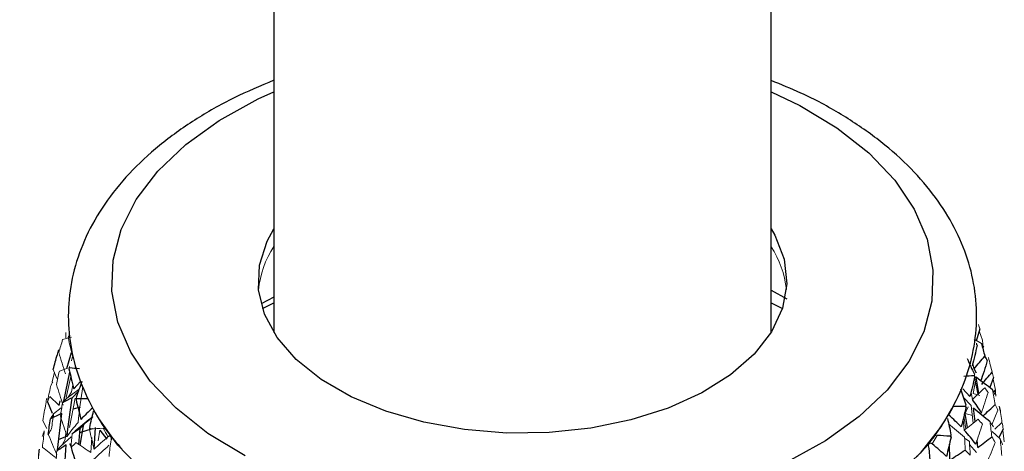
# Paper-space layout '_Isometric' of a CAD drawing. Header units: millimetres. Extents: x -169 to 64, y -14 to 266.
# Tile 16 of 17: x -23 to 22, y 122 to 142. Entities that reach past the tile are written whole.
import ezdxf

# ---------------------------------------------------------------- set-up
doc = ezdxf.new("R2010")
doc.units = ezdxf.units.MM

psp = doc.layouts.new('_Isometric')

# ---------------------------------------------------------------- linework, layer by layer
at = {"color": 7, "linetype": 'Continuous', "lineweight": 25}
for p, q in [((-11.5, 198.583), (-11.5, 127.844)), ((11.5, 127.844), (11.5, 198.583)), ((11.5, 129.796), (12.225, 129.39)), ((-11.5, 129.475), (-12.084, 129.169)), ((-12.02, 128.952), (-11.5, 129.213)), ((11.5, 129.213), (12.02, 128.952)), ((21.155, 128.005), (20.984, 127.446)), ((-21.066, 126.17), (-20.86, 126.918)), ((20.885, 126.169), (20.823, 126.404)), ((20.989, 125.964), (20.885, 126.169)), ((-21.205, 124.666), (-20.932, 126.005)), ((21.108, 125.031), (20.975, 125.771)), ((21.789, 125.757), (21.605, 125.295)), ((-20.442, 125.571), (-20.744, 125.236)), ((20.689, 124.882), (20.358, 125.236)), ((-20.816, 124.824), (-20.518, 125.141)), ((21.793, 125.087), (21.876, 125.183)), ((-21.963, 124.633), (-21.747, 124.107)), ((-21.418, 124.469), (-21.379, 124.681)), ((-20.456, 124.389), (-20.78, 124.292)), ((20.931, 123.721), (20.864, 124.337)), ((-21.504, 122.398), (-21.304, 124.103)), ((20.582, 123.448), (20.478, 124.105)), ((-20.507, 122.663), (-20.459, 123.41)), ((-19.896, 123.396), (-20.475, 123.21)), ((-20.457, 122.629), (-20.289, 123.619)), ((-19.802, 122.448), (-19.737, 123.447)), ((-19.388, 123.417), (-19.275, 123.395)), ((21.844, 123.369), (22.175, 123.674)), ((-21.086, 123.037), (-21.432, 122.903)), ((-19.549, 123.334), (-19.219, 122.907)), ((-19.027, 123.08), (-19.024, 122.877)), ((22.089, 122.921), (21.722, 123.264)), ((22.234, 123.384), (22.029, 122.977)), ((-20.939, 122.712), (-20.855, 122.541)), ((19.769, 121.951), (19.74, 122.677)), ((21.061, 122.533), (21.025, 122.863))]:
    psp.add_line(p, q, dxfattribs=at)
at = {"color": 144, "linetype": 'Continuous', "lineweight": 18}
for p, q in [((-20.847, 127.627), (-21.261, 127.522)), ((-20.98, 127.706), (-20.985, 127.638)), ((21.221, 127.331), (20.892, 127.529)), ((21.127, 127.915), (21.269, 127.479)), ((21.001, 127.279), (21, 127.347)), ((-20.8, 126.739), (-20.86, 126.526)), ((-21.693, 126.129), (-21.527, 125.708)), ((-21.04, 126.195), (-21.415, 126.06)), ((-20.95, 126.269), (-20.941, 126.201)), ((-21.642, 126), (-21.753, 125.556)), ((-20.883, 125.804), (-21.097, 124.844)), ((20.884, 125.844), (20.896, 125.911)), ((20.926, 125.716), (21.062, 124.986)), ((21.76, 125.683), (21.876, 125.183)), ((-21.09, 124.788), (-20.496, 125.219)), ((-20.786, 125.409), (-20.852, 125.097)), ((20.95, 125.584), (20.838, 125.023)), ((-21.441, 124.478), (-21.857, 124.887)), ((-20.852, 125.097), (-21.028, 124.819)), ((-20.679, 124.807), (-20.945, 123.454)), ((-20.626, 124.845), (-20.603, 124.778)), ((20.38, 124.85), (20.754, 124.469)), ((20.804, 124.741), (20.743, 125.057)), ((20.838, 125.023), (21.154, 124.928)), ((-21.68, 124.08), (-21.331, 124.362)), ((19.932, 124.427), (19.721, 124.019)), ((20.473, 124.427), (20.499, 124.493)), ((20.603, 124.413), (20.478, 124.105)), ((20.754, 124.469), (20.849, 123.656)), ((20.413, 123.975), (20.504, 123.386)), ((20.478, 124.105), (20.809, 123.999)), ((21.982, 124.257), (21.7, 123.573)), ((-22.176, 123.764), (-21.995, 123.403)), ((-20.012, 123.453), (-19.976, 123.388)), ((20.43, 123.328), (20.373, 123.821)), ((-21.338, 122.606), (-20.867, 123.026)), ((-21.11, 123.197), (-21.148, 122.894)), ((-19.919, 122.996), (-19.96, 122.291)), ((-19.623, 122.836), (-19.549, 123.334)), ((19.172, 123.088), (18.95, 122.695)), ((19.001, 123.058), (19.172, 123.088)), ((19.775, 123.048), (19.814, 123.112)), ((20.474, 122.948), (20.668, 122.801)), ((22.206, 123.329), (22.282, 122.781)), ((-21.148, 122.894), (-21.263, 122.682)), ((20.676, 122.666), (20.992, 122.29))]:
    psp.add_line(p, q, dxfattribs=at)
at = {"color": 8, "linetype": 'Continuous', "lineweight": 25, "flags": 128}
for points in [[(-12.825, 122.145), (-14.545, 123.181), (-16.016, 124.337), (-17.213, 125.595), (-18.116, 126.931), (-18.709, 128.325), (-18.981, 129.751), (-18.929, 131.185), (-18.553, 132.603), (-17.86, 133.981), (-16.86, 135.295), (-15.573, 136.522), (-14.019, 137.642), (-12.225, 138.635), (-11.5, 138.969)], [(11.5, 138.969), (12.825, 138.331), (14.545, 137.296), (16.016, 136.139), (17.213, 134.882), (18.116, 133.545), (18.709, 132.152), (18.981, 130.726), (18.929, 129.291), (18.553, 127.873), (17.86, 126.495), (16.86, 125.182), (15.573, 123.954), (14.019, 122.835), (12.225, 121.842)]]:
    psp.add_lwpolyline(points, dxfattribs=at)
at = {"color": 7, "linetype": 'Continuous', "lineweight": 25, "flags": 128}
for points in [[(11.5, 132.632), (11.671, 132.338), (12.104, 131.23), (12.223, 130.096), (12.025, 128.966), (11.516, 127.869), (10.708, 126.833), (9.623, 125.886), (8.289, 125.051), (6.741, 124.351), (5.017, 123.803), (3.164, 123.421), (1.229, 123.217), (-0.738, 123.194), (-2.686, 123.353), (-4.564, 123.691), (-6.324, 124.199), (-7.921, 124.863), (-9.312, 125.666), (-10.462, 126.587), (-11.341, 127.603), (-11.926, 128.688), (-12.203, 129.812), (-12.163, 130.948), (-11.808, 132.065), (-11.5, 132.632)], [(19.386, 123.547), (18.397, 122.271), (17.083, 121.008), (15.51, 119.847), (13.702, 118.807), (11.687, 117.903), (9.494, 117.149), (7.157, 116.556), (4.711, 116.133), (2.195, 115.888), (-0.355, 115.822), (-2.9, 115.938), (-5.401, 116.234), (-7.82, 116.704), (-10.12, 117.343), (-12.267, 118.14), (-14.228, 119.083), (-15.973, 120.159), (-17.476, 121.35), (-18.714, 122.638), (-19.591, 123.873)]]:
    psp.add_lwpolyline(points, dxfattribs=at)
at = {"color": 144, "linetype": 'Continuous', "lineweight": 18}
for centre, radius, start, end in [((-7.647, 129.332), 4.584, 147.1878, 174.1287), ((7.583, 129.308), 4.651, 6.4445, 32.4524)]:
    psp.add_arc(centre, radius, start, end, dxfattribs=at)
at = {"color": 7, "linetype": 'Continuous', "lineweight": 25}
for points, knots in [([(11.5, 198.583), (11.494, 199.469), (11.476, 202.021), (11.278, 206.161), (10.833, 210.957), (10.163, 215.626), (9.27, 220.156), (8.155, 224.532), (6.82, 228.739), (5.267, 232.765), (3.504, 236.595), (1.535, 240.218), (-0.631, 243.623), (-2.984, 246.8), (-5.516, 249.743), (-8.216, 252.445), (-11.075, 254.902), (-14.084, 257.113), (-17.234, 259.073), (-20.519, 260.782), (-23.928, 262.238), (-27.456, 263.437), (-31.096, 264.38), (-34.841, 265.063), (-38.687, 265.484), (-42.627, 265.642), (-46.654, 265.532), (-50.759, 265.154), (-54.933, 264.506), (-59.166, 263.588), (-63.445, 262.401), (-67.758, 260.948), (-72.094, 259.233), (-76.438, 257.261), (-80.78, 255.039), (-85.109, 252.574), (-89.412, 249.874), (-93.679, 246.948), (-97.901, 243.805), (-102.069, 240.453), (-106.175, 236.901), (-110.208, 233.159), (-114.163, 229.236), (-118.029, 225.14), (-121.8, 220.883), (-125.468, 216.475), (-129.025, 211.924), (-132.465, 207.242), (-135.778, 202.44), (-138.96, 197.528), (-142.002, 192.516), (-144.899, 187.417), (-147.643, 182.241), (-150.229, 177), (-152.651, 171.705), (-154.903, 166.368), (-156.979, 161), (-158.876, 155.613), (-160.586, 150.218), (-162.107, 144.826), (-163.434, 139.45), (-164.562, 134.1), (-165.488, 128.787), (-166.208, 123.524), (-166.716, 118.322), (-167.012, 113.398), (-167.047, 110.249), (-167.063, 108.778)], [0, 0, 0, 0, 0.008464, 0.024374, 0.040292, 0.056199, 0.07208, 0.087917, 0.103689, 0.119374, 0.13495, 0.150397, 0.165702, 0.180856, 0.19586, 0.210724, 0.225465, 0.240109, 0.254686, 0.269227, 0.283763, 0.298323, 0.312939, 0.327642, 0.342456, 0.357398, 0.37248, 0.387704, 0.403064, 0.418549, 0.434142, 0.449825, 0.465575, 0.481375, 0.497208, 0.513057, 0.528912, 0.544762, 0.560602, 0.576428, 0.592237, 0.608031, 0.623807, 0.639568, 0.655315, 0.671048, 0.68677, 0.702483, 0.718188, 0.733889, 0.749586, 0.765283, 0.78098, 0.796681, 0.812387, 0.8281, 0.843822, 0.859556, 0.875304, 0.891068, 0.906849, 0.92265, 0.938471, 0.954313, 0.970176, 0.986059, 1, 1, 1, 1]), ([(-144.063, 108.778), (-144.059, 109.493), (-144.044, 111.577), (-143.882, 115.131), (-143.513, 119.47), (-142.957, 123.918), (-142.215, 128.46), (-141.287, 133.082), (-140.174, 137.769), (-138.878, 142.508), (-137.402, 147.284), (-135.749, 152.081), (-133.923, 156.885), (-131.929, 161.68), (-129.772, 166.453), (-127.459, 171.189), (-124.996, 175.872), (-122.39, 180.489), (-119.649, 185.025), (-116.782, 189.467), (-113.798, 193.801), (-110.705, 198.014), (-107.515, 202.094), (-104.236, 206.029), (-100.88, 209.807), (-97.458, 213.417), (-93.981, 216.849), (-90.461, 220.093), (-86.91, 223.141), (-83.339, 225.984), (-79.763, 228.616), (-76.192, 231.03), (-72.64, 233.221), (-69.119, 235.186), (-65.64, 236.92), (-62.217, 238.424), (-58.86, 239.696), (-55.58, 240.736), (-52.388, 241.547), (-49.29, 242.131), (-46.292, 242.491), (-43.399, 242.632), (-40.612, 242.555), (-37.927, 242.262), (-35.341, 241.748), (-32.848, 241.008), (-30.444, 240.031), (-28.133, 238.802), (-25.93, 237.317), (-23.859, 235.581), (-21.94, 233.612), (-20.183, 231.428), (-18.589, 229.042), (-17.154, 226.461), (-15.876, 223.688), (-14.755, 220.726), (-13.792, 217.577), (-12.99, 214.245), (-12.353, 210.736), (-11.884, 207.057), (-11.596, 203.285), (-11.505, 200.426), (-11.501, 198.862), (-11.5, 198.583)], [0, 0, 0, 0, 0.008526, 0.024845, 0.041185, 0.057549, 0.073938, 0.090354, 0.106795, 0.12326, 0.139747, 0.156254, 0.172779, 0.189319, 0.205871, 0.222433, 0.239001, 0.255574, 0.272147, 0.288718, 0.305284, 0.321841, 0.338387, 0.354919, 0.371433, 0.387929, 0.404402, 0.42085, 0.437272, 0.453665, 0.470029, 0.486363, 0.502668, 0.518948, 0.535206, 0.55145, 0.567692, 0.583942, 0.600221, 0.616558, 0.632989, 0.649563, 0.66634, 0.683393, 0.700804, 0.718652, 0.736985, 0.755775, 0.774859, 0.79388, 0.812529, 0.830683, 0.848352, 0.865611, 0.882552, 0.899258, 0.915799, 0.932229, 0.94859, 0.964911, 0.981216, 0.99664, 1, 1, 1, 1]), ([(-11.5, 139.495), (-12.122, 139.234), (-13.423, 138.688), (-15.19, 137.675), (-16.819, 136.507), (-18.215, 135.208), (-19.355, 133.799), (-20.212, 132.304), (-20.771, 130.756), (-21.029, 129.188), (-20.99, 127.631), (-20.671, 126.109), (-20.071, 124.642), (-19.36, 123.416), (-18.758, 122.726), (-18.531, 122.466)], [0, 0, 0, 0, 0.076087, 0.159237, 0.242637, 0.325995, 0.408783, 0.490309, 0.569984, 0.64771, 0.724026, 0.799849, 0.875952, 0.953248, 1, 1, 1, 1]), ([(18.226, 122.106), (18.302, 122.179), (18.827, 122.688), (19.555, 123.741), (20.365, 125.242), (20.853, 126.8), (21.045, 128.367), (20.944, 129.918), (20.562, 131.429), (19.912, 132.887), (18.999, 134.281), (17.828, 135.599), (16.411, 136.827), (14.757, 137.939), (13.117, 138.836), (11.966, 139.295), (11.5, 139.48)], [0, 0, 0, 0, 0.013631, 0.094506, 0.173995, 0.251598, 0.327357, 0.401918, 0.476153, 0.550883, 0.626928, 0.70465, 0.783903, 0.86421, 0.945035, 1, 1, 1, 1]), ([(-18.973, 122.936), (-18.981, 122.952), (-18.999, 122.99), (-19.035, 123.029), (-19.078, 123.05), (-19.124, 123.051), (-19.153, 123.031), (-19.168, 123.021)], [0, 0, 0, 0, 0.156645, 0.367802, 0.578217, 0.790182, 1, 1, 1, 1])]:
    psp.add_open_spline(points, degree=3, knots=knots, dxfattribs=at)
at = {"color": 144, "linetype": 'Continuous', "lineweight": 18}
for points in [[(21.155, 128.005), (21.134, 128.072), (21.11, 128.139), (21.084, 128.204)], [(-21.438, 126.912), (-21.381, 127.115), (-21.322, 127.319), (-21.261, 127.522)], [(-21.119, 127.595), (-21.119, 127.678), (-21.116, 127.76), (-21.11, 127.841)], [(-21.009, 127.607), (-20.999, 127.64), (-20.989, 127.673), (-20.98, 127.706)], [(-21.009, 127.607), (-20.937, 127.29), (-20.86, 126.974), (-20.781, 126.659)], [(-21.452, 127.046), (-21.516, 126.823), (-21.577, 126.6), (-21.635, 126.377)], [(-21.452, 127.046), (-21.473, 126.974), (-21.491, 126.902), (-21.506, 126.829)], [(21.027, 127.248), (21.018, 127.281), (21.009, 127.314), (21, 127.347)], [(21.027, 127.248), (21.019, 127.258), (21.01, 127.268), (21.001, 127.279)], [(21.221, 127.331), (21.259, 127.274), (21.294, 127.216), (21.328, 127.158)], [(21.29, 127.233), (21.287, 127.316), (21.279, 127.398), (21.269, 127.479)], [(-21.438, 126.912), (-21.339, 126.585), (-21.237, 126.259), (-21.13, 125.934)], [(21.547, 126.678), (21.607, 126.454), (21.665, 126.23), (21.719, 126.006)], [(-21.693, 126.129), (-21.677, 126.212), (-21.658, 126.295), (-21.635, 126.377)], [(-20.972, 126.169), (-20.965, 126.202), (-20.957, 126.236), (-20.95, 126.269)], [(-20.972, 126.169), (-20.962, 126.18), (-20.951, 126.191), (-20.941, 126.201)], [(-21.551, 125.439), (-21.509, 125.646), (-21.463, 125.853), (-21.415, 126.06)], [(20.917, 125.811), (20.906, 125.822), (20.895, 125.833), (20.884, 125.844)], [(20.917, 125.811), (20.91, 125.844), (20.903, 125.878), (20.896, 125.911)], [(21.789, 125.757), (21.769, 125.84), (21.746, 125.924), (21.719, 126.006)], [(-21.963, 124.633), (-21.919, 124.871), (-21.872, 125.108), (-21.821, 125.344)], [(-21.718, 125.567), (-21.756, 125.493), (-21.79, 125.419), (-21.821, 125.344)], [(-21.551, 125.439), (-21.452, 125.119), (-21.349, 124.8), (-21.242, 124.482)], [(-20.328, 125.341), (-20.419, 124.79), (-20.493, 124.236), (-20.55, 123.679)], [(20.804, 124.741), (20.995, 124.922), (21.185, 125.104), (21.376, 125.285)], [(21.532, 125.07), (21.483, 125.142), (21.43, 125.214), (21.376, 125.285)], [(-21.992, 124.81), (-22.012, 124.722), (-22.028, 124.634), (-22.041, 124.545)], [(-21.963, 124.633), (-21.93, 124.718), (-21.895, 124.803), (-21.857, 124.887)], [(-21.09, 124.788), (-21.152, 124.725), (-21.212, 124.662), (-21.27, 124.598)], [(-20.641, 124.743), (-20.636, 124.777), (-20.631, 124.811), (-20.626, 124.845)], [(-20.641, 124.743), (-20.628, 124.755), (-20.616, 124.767), (-20.603, 124.778)], [(21.532, 125.07), (21.434, 124.752), (21.331, 124.435), (21.224, 124.119)], [(21.738, 125.195), (21.783, 124.968), (21.825, 124.74), (21.864, 124.513)], [(21.738, 125.195), (21.779, 125.121), (21.817, 125.046), (21.852, 124.971)], [(21.883, 124.895), (21.884, 124.992), (21.882, 125.088), (21.876, 125.183)], [(-22.176, 123.764), (-22.134, 124.025), (-22.089, 124.286), (-22.041, 124.545)], [(-21.362, 123.969), (-21.334, 124.178), (-21.303, 124.388), (-21.27, 124.598)], [(20.512, 124.391), (20.499, 124.403), (20.486, 124.415), (20.473, 124.427)], [(20.512, 124.391), (20.508, 124.425), (20.504, 124.459), (20.499, 124.493)], [(21.982, 124.257), (21.946, 124.343), (21.907, 124.428), (21.864, 124.513)], [(22.05, 124.433), (22.096, 124.18), (22.137, 123.927), (22.175, 123.674)], [(22.05, 124.433), (22.075, 124.345), (22.095, 124.257), (22.112, 124.168)], [(-21.68, 124.08), (-21.714, 123.851), (-21.744, 123.622), (-21.771, 123.392)], [(-21.362, 123.969), (-21.264, 123.656), (-21.162, 123.344), (-21.056, 123.033)], [(-20.608, 123.359), (-20.361, 123.562), (-20.113, 123.764), (-19.863, 123.964)], [(-21.924, 123.13), (-21.876, 123.217), (-21.825, 123.305), (-21.771, 123.392)], [(-20.55, 123.679), (-20.739, 123.466), (-20.907, 123.251), (-21.056, 123.033)], [(-20.02, 123.35), (-20.017, 123.385), (-20.015, 123.419), (-20.012, 123.453)], [(-19.388, 123.417), (-19.586, 123.407), (-19.782, 123.397), (-19.976, 123.388)], [(-19.388, 123.417), (-19.314, 123.285), (-19.241, 123.152), (-19.168, 123.021)], [(20.441, 123.008), (20.197, 123.215), (19.951, 123.421), (19.703, 123.626)], [(20.43, 123.328), (20.644, 123.496), (20.858, 123.663), (21.071, 123.83)], [(21.268, 123.604), (21.17, 123.293), (21.069, 122.983), (20.963, 122.674)], [(21.268, 123.604), (21.205, 123.68), (21.139, 123.755), (21.071, 123.83)], [(21.623, 123.71), (21.652, 123.48), (21.679, 123.25), (21.702, 123.02)], [(21.623, 123.71), (21.68, 123.632), (21.733, 123.554), (21.784, 123.476)], [(22.234, 123.384), (22.218, 123.481), (22.199, 123.578), (22.175, 123.674)], [(-22.109, 123.299), (-22.146, 123.21), (-22.179, 123.12), (-22.208, 123.03)], [(-22.109, 123.299), (-22.141, 123.044), (-22.17, 122.789), (-22.196, 122.534)], [(-21.924, 123.13), (-21.797, 122.815), (-21.665, 122.501), (-21.529, 122.189)], [(-20.873, 122.522), (-20.86, 122.733), (-20.844, 122.944), (-20.825, 123.156)], [(-20.608, 123.359), (-20.682, 123.292), (-20.755, 123.224), (-20.825, 123.156)], [(-20.02, 123.35), (-19.951, 123.048), (-19.878, 122.748), (-19.802, 122.448)], [(-19.168, 123.021), (-19.393, 122.831), (-19.604, 122.64), (-19.802, 122.448)], [(19.82, 123.01), (19.805, 123.022), (19.79, 123.035), (19.775, 123.048)], [(19.82, 123.01), (19.818, 123.044), (19.816, 123.078), (19.814, 123.112)], [(20.441, 123.008), (20.453, 122.808), (20.463, 122.608), (20.471, 122.407)], [(21.866, 122.755), (21.815, 122.844), (21.76, 122.932), (21.702, 123.02)], [(-21.584, 122.057), (-21.788, 122.216), (-21.992, 122.375), (-22.196, 122.534)], [(-21.338, 122.606), (-21.406, 122.526), (-21.47, 122.444), (-21.532, 122.363)], [(-20.873, 122.522), (-20.801, 122.601), (-20.726, 122.68), (-20.648, 122.759)], [(-19.96, 122.291), (-20.19, 122.447), (-20.419, 122.603), (-20.648, 122.759)], [(-19.836, 121.974), (-19.598, 122.193), (-19.359, 122.412), (-19.119, 122.629)], [(-19.118, 122.112), (-19.09, 122.368), (-19.059, 122.623), (-19.024, 122.877)], [(20.705, 122.166), (20.695, 122.377), (20.683, 122.589), (20.668, 122.801)], [(21.866, 122.755), (21.739, 122.442), (21.608, 122.131), (21.472, 121.821)], [(22.089, 122.921), (22.118, 122.666), (22.142, 122.41), (22.163, 122.155)], [(22.089, 122.921), (22.13, 122.831), (22.168, 122.741), (22.202, 122.65)], [(-22.346, 122.451), (-22.375, 122.179), (-22.399, 121.906), (-22.419, 121.633)], [(-21.578, 121.639), (-21.566, 121.881), (-21.55, 122.122), (-21.532, 122.363)], [(20.705, 122.166), (20.629, 122.246), (20.551, 122.327), (20.471, 122.407)]]:
    psp.add_open_spline(points, degree=3, dxfattribs=at)
at = {"color": 7, "linetype": 'Continuous', "lineweight": 25}
for points in [[(21.027, 127.248), (20.955, 126.932), (20.879, 126.617), (20.799, 126.303)], [(21.221, 127.331), (21.276, 127.138), (21.329, 126.944), (21.38, 126.749)], [(-21.693, 126.129), (-21.634, 126.363), (-21.572, 126.596), (-21.506, 126.829)], [(20.561, 126.636), (20.676, 126.396), (20.787, 126.154), (20.896, 125.911)], [(20.885, 126.169), (21.051, 126.363), (21.216, 126.556), (21.38, 126.749)], [(21.495, 126.544), (21.459, 126.613), (21.421, 126.682), (21.38, 126.749)], [(-20.972, 126.169), (-20.9, 125.857), (-20.824, 125.546), (-20.744, 125.236)], [(-20.488, 126.159), (-20.641, 126.173), (-20.793, 126.187), (-20.941, 126.201)], [(21.495, 126.544), (21.396, 126.219), (21.293, 125.895), (21.186, 125.572)], [(20.884, 125.844), (20.729, 125.832), (20.572, 125.821), (20.412, 125.809)], [(20.917, 125.811), (20.845, 125.5), (20.769, 125.19), (20.689, 124.882)], [(21.738, 125.195), (21.485, 125.389), (21.231, 125.581), (20.975, 125.771)], [(21.235, 125.441), (21.397, 125.63), (21.558, 125.818), (21.719, 126.006)], [(-20.626, 124.845), (-20.538, 125.093), (-20.448, 125.339), (-20.354, 125.585)], [(20.249, 125.238), (20.336, 124.991), (20.419, 124.742), (20.499, 124.493)], [(-20.816, 124.824), (-20.968, 124.75), (-21.119, 124.674), (-21.27, 124.598)], [(-21.056, 123.033), (-20.996, 123.633), (-20.916, 124.23), (-20.816, 124.824)], [(-20.079, 124.769), (-20.256, 124.772), (-20.431, 124.775), (-20.603, 124.778)], [(-20.641, 124.743), (-20.57, 124.437), (-20.495, 124.131), (-20.416, 123.826)], [(-19.871, 124.358), (-20.067, 124.183), (-20.249, 124.006), (-20.416, 123.826)], [(20.473, 124.427), (20.295, 124.427), (20.115, 124.427), (19.932, 124.427)], [(20.512, 124.391), (20.442, 124.086), (20.367, 123.781), (20.289, 123.478)], [(21.224, 124.119), (21.103, 124.33), (20.963, 124.537), (20.804, 124.741)], [(21.623, 123.71), (21.372, 123.921), (21.119, 124.13), (20.864, 124.337)], [(21.298, 123.984), (21.487, 124.161), (21.676, 124.337), (21.864, 124.513)], [(-21.924, 123.13), (-21.896, 123.37), (-21.865, 123.609), (-21.83, 123.849)], [(-21.304, 124.103), (-21.479, 124.019), (-21.655, 123.934), (-21.83, 123.849)], [(-21.68, 124.08), (-21.733, 124.003), (-21.783, 123.926), (-21.83, 123.849)], [(-20.459, 123.41), (-20.278, 123.598), (-20.079, 123.783), (-19.863, 123.964)], [(-20.012, 123.453), (-19.954, 123.705), (-19.893, 123.957), (-19.829, 124.208)], [(19.653, 123.871), (19.71, 123.619), (19.764, 123.366), (19.814, 123.112)], [(20.289, 123.478), (20.114, 123.66), (19.924, 123.841), (19.721, 124.019)], [(-20.459, 123.41), (-20.582, 123.326), (-20.704, 123.241), (-20.825, 123.156)], [(19.775, 123.048), (19.576, 123.061), (19.375, 123.074), (19.172, 123.088)], [(19.82, 123.01), (19.752, 122.709), (19.68, 122.409), (19.605, 122.111)], [(20.963, 122.674), (20.805, 122.894), (20.627, 123.112), (20.43, 123.328)], [(21.061, 122.533), (21.275, 122.696), (21.489, 122.858), (21.702, 123.02)], [(-21.092, 122.65), (-21.239, 122.555), (-21.386, 122.46), (-21.532, 122.363)], [(-21.189, 120.725), (-21.179, 121.368), (-21.147, 122.01), (-21.092, 122.65)], [(-20.873, 122.522), (-20.778, 122.215), (-20.678, 121.91), (-20.574, 121.607)], [(18.781, 122.554), (18.808, 122.299), (18.831, 122.043), (18.852, 121.787)], [(19.605, 122.111), (19.4, 122.307), (19.181, 122.501), (18.95, 122.695)], [(-22.346, 122.451), (-22.361, 122.352), (-22.372, 122.252), (-22.379, 122.151)], [(19.769, 121.951), (20.003, 122.103), (20.237, 122.255), (20.471, 122.407)]]:
    psp.add_open_spline(points, degree=3, dxfattribs=at)
at = {"color": 144, "linetype": 'Continuous', "lineweight": 18}
for points, knots in [([(18.95, 122.695), (18.94, 122.702), (18.92, 122.717), (18.888, 122.725), (18.852, 122.724), (18.811, 122.705), (18.776, 122.669), (18.752, 122.632), (18.741, 122.609), (18.736, 122.598)], [0, 0, 0, 0, 0.133046, 0.265228, 0.400136, 0.599343, 0.799418, 0.900493, 1, 1, 1, 1]), ([(18.781, 122.554), (18.775, 122.635), (18.768, 122.722), (18.795, 122.783), (18.796, 122.787)], [0, 0, 0, 0, 0.942397, 1, 1, 1, 1])]:
    psp.add_open_spline(points, degree=3, knots=knots, dxfattribs=at)

doc.saveas('drawing.dxf')
